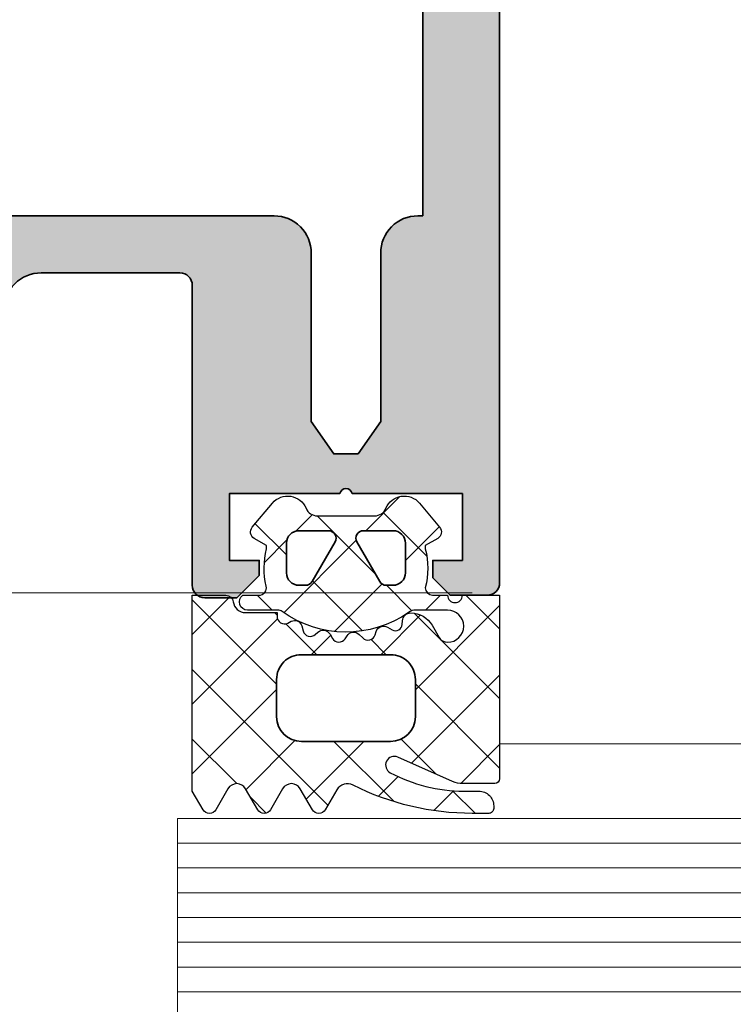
# Model space of a CAD drawing. Header units: millimetres. Extents: x 71658 to 298332, y -154437 to -30421.
# Tile 60 of 155: x 90961 to 90990, y -58883 to -58843. Entities that reach past the tile are written whole.
import ezdxf

# ---------------------------------------------------------------- set-up
doc = ezdxf.new("R2010")
doc.units = ezdxf.units.MM
doc.header["$LTSCALE"] = 500
doc.header["$MEASUREMENT"] = 0
doc.linetypes.add('Center', pattern=[48, 30, -6, 6, -6])
for name, color, linetype, lineweight in [('0S-Profile Aluminium', 254, 'Continuous', 35), ('0S-Profile EPDM', 22, 'Continuous', 25), ('0S-Shading Aluminium', 252, 'Continuous', 20), ('0S-Shading EPDM', 25, 'Continuous', 13), ('A-06-TELJED', 253, 'Center', 0), ('A-13-UKS', 250, 'Continuous', 5)]:
    doc.layers.add(name, color=color, linetype=linetype, lineweight=lineweight)

# ---------------------------------------------------------------- blocks, each defined once
blk = doc.blocks.new('TELG')
at = {"layer": 'A-06-TELJED', "ltscale": 0.05}
blk.add_line((129079.1743373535, -58865.99671087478), (85658.8046493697, -58865.99671087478), dxfattribs=at)
blk = doc.blocks.new('326250__0D7F564E_131F_42B5_8D8E_139EDF286AFF_')
at = {"layer": '0S-Shading Aluminium'}
h = blk.add_hatch(color=256, dxfattribs=at)
edge = h.paths.add_edge_path()
edge.add_arc((-23.50000000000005, 173.4999999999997), 1.500000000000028, 89.99999999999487, 180)
edge.add_line((-25.00000000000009, 173.4999999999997), (-25.00000000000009, 0.4999999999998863))
edge.add_arc((-24.50000000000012, 0.4999999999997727), 0.4999999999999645, 180, 269.9999999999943)
edge.add_line((-24.50000000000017, -1.705e-13), (-23.00000000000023, 0))
edge.add_line((-23.00000000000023, 0), (-22.30000000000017, 0.6999999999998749))
edge.add_line((-22.30000000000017, 0.6999999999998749), (-22.30000000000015, 1.399999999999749))
edge.add_line((-22.30000000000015, 1.399999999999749), (-23.50000000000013, 1.399999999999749))
edge.add_line((-23.50000000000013, 1.399999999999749), (-23.50000000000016, 4.099999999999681))
edge.add_line((-23.50000000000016, 4.099999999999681), (-19.04494897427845, 4.099999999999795))
edge.add_ellipse((-18.80000000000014, 4.049999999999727), major_axis=(-0.2500000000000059, 0), ratio=1, start_angle=191.5369590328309, end_angle=348.4630409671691, ccw=False)
edge.add_line((-18.55505102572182, 4.099999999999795), (-14.10000000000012, 4.099999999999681))
edge.add_line((-14.10000000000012, 4.099999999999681), (-14.10000000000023, 1.399999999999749))
edge.add_line((-14.10000000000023, 1.399999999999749), (-15.30000000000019, 1.399999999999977))
edge.add_line((-15.30000000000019, 1.399999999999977), (-15.30000000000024, 0.799999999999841))
edge.add_line((-15.30000000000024, 0.799999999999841), (-14.4000000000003, -0.1000000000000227))
edge.add_line((-14.4000000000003, -0.1000000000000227), (-13.10000000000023, -0.1000000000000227))
edge.add_arc((-13.10000000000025, 0.4000000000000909), 0.5000000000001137, 270.0000000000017, 360)
edge.add_line((-12.60000000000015, 0.4000000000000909), (-12.60000000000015, 12.49999999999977))
edge.add_ellipse((-12.10000000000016, 12.49999999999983), major_axis=(-0.4999999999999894, 0), ratio=1, start_angle=270.0000000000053, end_angle=360, ccw=False)
edge.add_line((-12.10000000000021, 12.99999999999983), (-6.500000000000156, 12.99999999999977))
edge.add_ellipse((-6.500000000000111, 11.49999999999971), major_axis=(-1.500000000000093, 0), ratio=1, start_angle=180, end_angle=270.0000000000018, ccw=False)
edge.add_line((-5.000000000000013, 11.49999999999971), (-5, -15.50000000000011))
edge.add_arc((-4.500000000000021, -15.50000000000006), 0.4999999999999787, 180, 270.0000000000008)
edge.add_line((-4.500000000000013, -16.00000000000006), (-3.500000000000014, -16.00000000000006))
edge.add_arc((-3.500000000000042, -15), 1.000000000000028, 270.0000000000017, 360)
edge.add_line((-2.500000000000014, -15), (-2.499999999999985, -14.05277679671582))
edge.add_line((-2.499999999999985, -14.05277679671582), (-2.000000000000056, -13.76410166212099))
edge.add_line((-2.000000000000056, -13.76410166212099), (-2.000000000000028, -12.54145193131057))
edge.add_line((-2.000000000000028, -12.54145193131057), (-2.500000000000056, -12.2527767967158))
edge.add_line((-2.500000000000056, -12.2527767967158), (-2, -11.96410166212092))
edge.add_line((-2, -11.96410166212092), (-2.000000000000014, -10.74145193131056))
edge.add_line((-2.000000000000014, -10.74145193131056), (-2.500000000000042, -10.45277679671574))
edge.add_line((-2.500000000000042, -10.45277679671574), (-2.000000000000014, -10.16410166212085))
edge.add_line((-2.000000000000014, -10.16410166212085), (-2.000000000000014, -8.94145193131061))
edge.add_line((-2.000000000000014, -8.94145193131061), (-2.500000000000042, -8.652776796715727))
edge.add_line((-2.500000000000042, -8.652776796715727), (-2.000000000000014, -8.364101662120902))
edge.add_line((-2.000000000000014, -8.364101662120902), (-2.000000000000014, -7.141451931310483))
edge.add_line((-2.000000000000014, -7.141451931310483), (-2.500000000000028, -6.852776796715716))
edge.add_line((-2.500000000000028, -6.852776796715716), (-2.000000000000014, -6.564101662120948))
edge.add_line((-2.000000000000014, -6.564101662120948), (-2.000000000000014, -5.34145193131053))
edge.add_line((-2.000000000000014, -5.34145193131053), (-2.500000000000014, -5.052776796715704))
edge.add_line((-2.500000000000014, -5.052776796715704), (-2, -4.764101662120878))
edge.add_line((-2, -4.764101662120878), (-2.000000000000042, -3.541451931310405))
edge.add_line((-2.000000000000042, -3.541451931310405), (-2.500000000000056, -3.252776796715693))
edge.add_line((-2.500000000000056, -3.252776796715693), (-2.000000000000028, -2.96410166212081))
edge.add_line((-2.000000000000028, -2.96410166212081), (-2.000000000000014, -1.741451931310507))
edge.add_line((-2.000000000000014, -1.741451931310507), (-2.500000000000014, -1.452776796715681))
edge.add_line((-2.500000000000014, -1.452776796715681), (-2.000000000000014, -1.164101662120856))
edge.add_line((-2.000000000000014, -1.164101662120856), (-2.000000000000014, -0.1641016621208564))
edge.add_line((-2.000000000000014, -0.1641016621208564), (-0.8660253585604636, 1.79999999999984))
edge.add_ellipse((4.52239864e-08, 1.29999999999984), major_axis=(-1.00000000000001, 0), ratio=1, start_angle=210.0000000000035, end_angle=330.00000000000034, ccw=False)
edge.add_line((0.8660254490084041, 1.799999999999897), (1.999999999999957, -0.1641015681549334))
edge.add_line((1.999999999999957, -0.1641015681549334), (1.999999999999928, -2.111324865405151))
edge.add_line((1.999999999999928, -2.111324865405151), (2.5, -2.40000000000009))
edge.add_line((2.5, -2.40000000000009), (1.999999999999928, -2.688675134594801))
edge.add_line((1.999999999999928, -2.688675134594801), (1.999999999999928, -3.911324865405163))
edge.add_line((1.999999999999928, -3.911324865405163), (2.499999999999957, -4.200000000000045))
edge.add_line((2.499999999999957, -4.200000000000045), (1.999999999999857, -4.488675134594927))
edge.add_line((1.999999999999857, -4.488675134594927), (1.999999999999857, -5.711324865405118))
edge.add_line((1.999999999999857, -5.711324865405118), (2.499999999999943, -6.000000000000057))
edge.add_line((2.499999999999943, -6.000000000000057), (1.999999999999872, -6.288675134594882))
edge.add_line((1.999999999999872, -6.288675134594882), (1.999999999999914, -7.511324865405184))
edge.add_line((1.999999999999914, -7.511324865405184), (2.4999999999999, -7.800000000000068))
edge.add_line((2.4999999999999, -7.800000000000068), (1.9999999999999, -8.088675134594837))
edge.add_line((1.9999999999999, -8.088675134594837), (1.999999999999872, -9.31132486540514))
edge.add_line((1.999999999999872, -9.31132486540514), (2.499999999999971, -9.600000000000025))
edge.add_line((2.499999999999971, -9.600000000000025), (1.999999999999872, -9.888675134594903))
edge.add_line((1.999999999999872, -9.888675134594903), (1.999999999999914, -11.11132486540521))
edge.add_line((1.999999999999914, -11.11132486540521), (2.499999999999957, -11.40000000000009))
edge.add_line((2.499999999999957, -11.40000000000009), (1.999999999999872, -11.68867513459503))
edge.add_line((1.999999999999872, -11.68867513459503), (1.999999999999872, -12.91132486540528))
edge.add_line((1.999999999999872, -12.91132486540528), (2.499999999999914, -13.20000000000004))
edge.add_line((2.499999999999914, -13.20000000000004), (1.999999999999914, -13.48867513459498))
edge.add_line((1.999999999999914, -13.48867513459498), (1.9999999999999, -14.71132486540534))
edge.add_line((1.9999999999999, -14.71132486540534), (2.499999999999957, -15.00000000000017))
edge.add_arc((3.499999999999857, -15.00000000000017), 0.9999999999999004, 180, 270.0000000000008)
edge.add_line((3.499999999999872, -16.00000000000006), (4.499999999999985, -16.00000000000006))
edge.add_arc((4.500000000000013, -15.50000000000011), 0.4999999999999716, 269.9999999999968, 360)
edge.add_line((4.999999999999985, -15.50000000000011), (4.999999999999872, 11.49999999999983))
edge.add_ellipse((6.499999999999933, 11.49999999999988), major_axis=(-1.500000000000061, 0), ratio=1, start_angle=270.00000000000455, end_angle=360, ccw=False)
edge.add_line((6.499999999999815, 13), (12.10000009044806, 12.99999999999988))
edge.add_ellipse((12.100000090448, 12.49999999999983), major_axis=(-0.500000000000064, 0), ratio=1, start_angle=180, end_angle=269.99999999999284, ccw=False)
edge.add_line((12.60000009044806, 12.49999999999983), (12.60000009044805, 0.4000000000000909))
edge.add_arc((13.10000009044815, 0.4000000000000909), 0.5000000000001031, 180, 270.0000000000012)
edge.add_line((13.10000009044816, -0.1000000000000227), (14.40000009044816, -0.1000000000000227))
edge.add_line((14.40000009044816, -0.1000000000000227), (15.30000009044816, 0.7999999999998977))
edge.add_line((15.30000009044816, 0.7999999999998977), (15.30000009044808, 1.399999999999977))
edge.add_line((15.30000009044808, 1.399999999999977), (14.10000009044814, 1.399999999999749))
edge.add_line((14.10000009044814, 1.399999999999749), (14.10000009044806, 4.099999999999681))
edge.add_line((14.10000009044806, 4.099999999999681), (18.55505111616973, 4.099999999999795))
edge.add_ellipse((18.80000009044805, 4.049999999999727), major_axis=(-0.2500000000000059, 0), ratio=1, start_angle=191.5369590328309, end_angle=348.4630409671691, ccw=False)
edge.add_line((19.04494906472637, 4.099999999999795), (23.50000009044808, 4.099999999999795))
edge.add_line((23.50000009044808, 4.099999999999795), (23.50000009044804, 1.399999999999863))
edge.add_line((23.50000009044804, 1.399999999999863), (22.30000009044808, 1.399999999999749))
edge.add_line((22.30000009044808, 1.399999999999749), (22.30000009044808, 0.6999999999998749))
edge.add_line((22.30000009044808, 0.6999999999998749), (23.00000009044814, 0))
edge.add_line((23.00000009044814, 0), (24.50000009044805, -1.705e-13))
edge.add_arc((24.50000009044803, 0.4999999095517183), 0.4999999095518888, 270.0000000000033, 360)
edge.add_line((24.99999999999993, 0.4999999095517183), (24.99999999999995, 173.4999999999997))
edge.add_arc((23.49999999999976, 173.4999999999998), 1.500000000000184, 0, 89.99999999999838)
edge.add_line((23.4999999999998, 175), (-23.49999999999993, 174.9999999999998))
edge = h.paths.add_edge_path()
edge.add_line((21.89999999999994, 169.4999999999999), (21.89999999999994, 15.29999999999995))
edge.add_line((21.89999999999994, 15.29999999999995), (21.70000009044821, 15.30000000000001))
edge.add_arc((21.70000009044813, 13.79999999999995), 1.500000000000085, 89.99999999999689, 180)
edge.add_line((20.20000009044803, 13.79999999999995), (20.20000009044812, 7.000000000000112))
edge.add_line((20.20000009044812, 7.000000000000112), (19.28973029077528, 5.699999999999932))
edge.add_line((19.28973029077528, 5.699999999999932), (18.31026989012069, 5.699999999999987))
edge.add_line((18.31026989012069, 5.699999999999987), (17.40000009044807, 7.000000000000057))
edge.add_line((17.40000009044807, 7.000000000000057), (17.40000009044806, 13.79999999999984))
edge.add_arc((15.90000009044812, 13.79999999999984), 1.499999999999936, 0, 89.99999999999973)
edge.add_line((15.90000009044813, 15.29999999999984), (-15.90000000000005, 15.29999999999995))
edge.add_arc((-15.90000000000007, 13.79999999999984), 1.500000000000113, 89.9999999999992, 180)
edge.add_line((-17.40000000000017, 13.79999999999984), (-17.40000000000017, 7.000000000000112))
edge.add_line((-17.40000000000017, 7.000000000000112), (-18.31026979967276, 5.699999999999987))
edge.add_line((-18.31026979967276, 5.699999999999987), (-19.28973020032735, 5.699999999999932))
edge.add_line((-19.28973020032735, 5.699999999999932), (-20.2000000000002, 7.000000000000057))
edge.add_line((-20.2000000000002, 7.000000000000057), (-20.20000000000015, 13.79999999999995))
edge.add_arc((-21.70000000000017, 13.79999999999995), 1.500000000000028, 0, 90.00000000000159)
edge.add_line((-21.70000000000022, 15.29999999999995), (-21.90000000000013, 15.29999999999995))
edge.add_line((-21.90000000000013, 15.29999999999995), (-21.90000000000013, 169.4999999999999))
edge.add_line((-21.90000000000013, 169.4999999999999), (21.89999999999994, 169.4999999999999))
at = {"layer": '0S-Profile Aluminium', "color": 7}
for points in [[(-25.00000000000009, 173.4999999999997), (-25.00000000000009, 0.4999999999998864)], [(-21.70000000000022, 15.29999999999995), (-21.90000000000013, 15.29999999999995), (-21.90000000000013, 169.4999999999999), (21.89999999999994, 169.4999999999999)], [(15.90000009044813, 15.29999999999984), (-15.90000000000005, 15.29999999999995)], [(-17.40000000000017, 13.79999999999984), (-17.40000000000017, 7.000000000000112), (-18.31026979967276, 5.699999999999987), (-19.28973020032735, 5.699999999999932), (-20.2000000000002, 7.000000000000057), (-20.20000000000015, 13.79999999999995)], [(-12.10000000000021, 12.99999999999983), (-6.500000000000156, 12.99999999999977)], [(-12.60000000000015, 0.4000000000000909), (-12.60000000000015, 12.49999999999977)], [(-24.50000000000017, -1.705e-13), (-23.00000000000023, 0), (-22.30000000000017, 0.6999999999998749), (-22.30000000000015, 1.399999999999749), (-23.50000000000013, 1.399999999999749), (-23.50000000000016, 4.099999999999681), (-19.04494897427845, 4.099999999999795)], [(-18.55505102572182, 4.099999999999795), (-14.10000000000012, 4.099999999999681), (-14.10000000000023, 1.399999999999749), (-15.30000000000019, 1.399999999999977), (-15.30000000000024, 0.799999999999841), (-14.4000000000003, -0.1000000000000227), (-13.10000000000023, -0.1000000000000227)]]:
    blk.add_lwpolyline(points, dxfattribs=at)
for centre, radius, start, end in [((-21.70000000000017, 13.79999999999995), 1.500000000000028, 0, 90.00000000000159), ((-15.90000000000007, 13.79999999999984), 1.500000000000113, 89.9999999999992, 180), ((-24.50000000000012, 0.4999999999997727), 0.4999999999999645, 180, 269.9999999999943), ((-13.10000000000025, 0.4000000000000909), 0.5000000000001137, 270.0000000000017, 0)]:
    blk.add_arc(centre, radius, start, end, dxfattribs=at)
at = {"layer": '0S-Profile Aluminium', "color": 7, "extrusion": (0, 0, -1)}
for centre, radius, start, end in [((12.10000000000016, 12.49999999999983), 0.4999999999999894, 0, 89.99999999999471), ((6.500000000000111, 11.49999999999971), 1.500000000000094, 89.99999999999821, 180), ((18.80000000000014, 4.049999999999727), 0.2500000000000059, 11.53695903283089, 168.4630409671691)]:
    blk.add_arc(centre, radius, start, end, dxfattribs=at)
blk = doc.blocks.new('326250__BCB2EE5B_FE20_4324_8567_B4B490B9147F_')
at = {"layer": '0S-Profile Aluminium', "color": 7}
blk.add_blockref('326250__0D7F564E_131F_42B5_8D8E_139EDF286AFF_', (0, 0), dxfattribs=at)
blk = doc.blocks.new('244294__8E00D066_D746_4347_9870_1C9890C72A1E_')
at = {"layer": '0S-Shading EPDM'}
h = blk.add_hatch(dxfattribs=at)
h.set_pattern_fill('ANSI37', color=256, scale=0.625, angle=90, style=0)
h.set_pattern_definition([(135, (0, 0), (-1.403165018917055, -1.403165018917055), []), (225, (0, 0), (1.403165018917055, -1.403165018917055), [])])
edge = h.paths.add_edge_path()
edge.add_line((-6.62392958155e-05, -0.0007190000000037), (-6.62392958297e-05, -7.400374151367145))
edge.add_arc((0.1999597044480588, -7.40034515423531), 0.2000259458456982, 180.0083059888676, 269.9960652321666)
edge.add_line((0.1999459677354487, -7.600371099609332), (1.49236540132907, -7.600371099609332))
edge.add_arc((1.492286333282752, -6.599929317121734), 1.000441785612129, 270.0045282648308, 293.9937947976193)
edge.add_line((1.899103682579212, -7.513922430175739), (4.107599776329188, -6.530630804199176))
edge.add_ellipse((4.249949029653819, -6.850376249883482), major_axis=(-0.3500006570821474, 0), ratio=1, start_angle=118.07479237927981, end_angle=293.9984161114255, ccw=False)
edge.add_ellipse((1.449906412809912, -1.600182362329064), major_axis=(-6.300191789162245, 0), ratio=1, start_angle=90.00035972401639, end_angle=118.0721272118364, ccw=False)
edge.add_line((1.449945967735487, -7.900374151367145), (0.8399606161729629, -7.900374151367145))
edge.add_arc((0.8398540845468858, -8.500243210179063), 0.5998690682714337, 89.9898247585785, 180.0123609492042)
edge.add_line((0.2399850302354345, -8.500372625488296), (0.2399850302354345, -8.600371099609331))
edge.add_arc((0.4398570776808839, -8.600503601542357), 0.1998720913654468, 179.9620166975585, 270.0226819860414)
edge.add_line((0.4399362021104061, -8.800375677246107), (1.109980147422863, -8.80037567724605))
edge.add_arc((1.109861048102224, 1.900063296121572), 10.70043897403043, 270.000637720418, 296.6601855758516)
edge.add_ellipse((6.140195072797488, -8.118956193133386), major_axis=(-0.5104937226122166, 0), ratio=1, start_angle=211.8069385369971, end_angle=296.6614294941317, ccw=False)
edge.add_line((6.574027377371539, -7.849896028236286), (7.036371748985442, -8.65071747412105))
edge.add_arc((7.296167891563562, -8.500745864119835), 0.2999758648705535, 209.9964001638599, 330.0035998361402)
edge.add_line((7.555964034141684, -8.65071747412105), (8.043818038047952, -7.805716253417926))
edge.add_ellipse((8.398890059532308, -8.010704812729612), major_axis=(-0.409995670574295, 0), ratio=1, start_angle=209.9985031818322, end_angle=330.0014968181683, ccw=False)
edge.add_line((8.75396208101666, -7.805716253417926), (9.241877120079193, -8.65071747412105))
edge.add_arc((9.501673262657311, -8.500745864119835), 0.2999758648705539, 209.9964001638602, 330.0035998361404)
edge.add_line((9.761469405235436, -8.65071747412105), (10.24932340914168, -7.805716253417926))
edge.add_ellipse((10.60439543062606, -8.010760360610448), major_axis=(-0.4100234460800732, 0), ratio=1, start_angle=210.005225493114, end_angle=329.994774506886, ccw=False)
edge.add_line((10.95946745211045, -7.805716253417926), (11.4473214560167, -8.65071747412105))
edge.add_arc((11.70711759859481, -8.500745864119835), 0.2999758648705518, 209.9964001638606, 330.0035998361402)
edge.add_line((11.96691374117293, -8.65071747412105), (12.39995817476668, -7.900717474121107))
edge.add_line((12.39995817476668, -7.900717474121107), (12.39995817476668, -0.0007190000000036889))
edge.add_line((12.39995817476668, -0.0007190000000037), (11.04613737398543, -0.0007190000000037))
edge.add_arc((11.04615302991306, -0.30076149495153), 0.3000424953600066, 90.00298963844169, 172.8115002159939)
edge.add_ellipse((10.25245236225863, -0.2007860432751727), major_axis=(-0.4999299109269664, 0), ratio=1, start_angle=89.99115282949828, end_angle=172.8263290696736, ccw=False)
edge.add_line((10.25237516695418, -0.7007159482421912), (8.979975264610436, -0.7007159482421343))
edge.add_line((8.979975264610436, -0.7007159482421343), (8.979975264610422, -0.8556613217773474))
edge.add_ellipse((8.679931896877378, -0.855602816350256), major_axis=(-0.30004337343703, 0), ratio=1, start_angle=63.008989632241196, end_angle=179.9888279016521, ccw=False)
edge.add_line((8.543757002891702, -1.122964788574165), (8.406305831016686, -1.052934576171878))
edge.add_arc((8.270121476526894, -1.320247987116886), 0.3000043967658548, 63.00317044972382, 164.9985287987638)
edge.add_line((7.98034147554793, -1.242593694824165), (7.926691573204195, -1.44275848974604))
edge.add_ellipse((7.636940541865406, -1.365144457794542), major_axis=(-0.2999659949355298, 0), ratio=1, start_angle=47.9971582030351, end_angle=165.0045244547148, ccw=False)
edge.add_line((7.436213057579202, -1.588052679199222), (7.329218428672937, -1.491723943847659))
edge.add_arc((7.117750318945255, -1.726604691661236), 0.3160501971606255, 48.00262244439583, 149.9974068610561)
edge.add_line((6.844049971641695, -1.568567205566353), (6.74407438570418, -1.741723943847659))
edge.add_ellipse((6.484262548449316, -1.591719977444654), major_axis=(-0.3000056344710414, 0), ratio=1, start_angle=33.00145831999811, end_angle=149.9997465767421, ccw=False)
edge.add_line((6.232660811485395, -1.755121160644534), (6.154230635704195, -1.634378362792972))
edge.add_arc((5.889216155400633, -1.806412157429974), 0.3159561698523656, 32.98956372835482, 135.0090086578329)
edge.add_line((5.66576628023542, -1.583032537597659), (5.524347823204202, -1.724420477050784))
edge.add_ellipse((5.312222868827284, -1.512291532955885), major_axis=(-0.299992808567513, 0), ratio=1, start_angle=17.999101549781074, end_angle=134.9994611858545, ccw=False)
edge.add_line((5.026911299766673, -1.604989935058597), (4.982416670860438, -1.468072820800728))
edge.add_arc((4.681847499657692, -1.565752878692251), 0.3160430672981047, 18.00331285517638, 119.9929715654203)
edge.add_line((4.523859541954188, -1.292032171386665), (4.337763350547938, -1.399469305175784))
edge.add_ellipse((4.201722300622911, -1.163734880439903), major_axis=(-0.2721725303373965, 0), ratio=1, start_angle=3.014698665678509, end_angle=119.9890097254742, ccw=False)
edge.add_line((3.929926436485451, -1.17804901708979), (3.922419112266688, -1.034280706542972))
edge.add_arc((3.584257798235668, -1.052017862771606), 0.338626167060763, 3.002513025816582, 90.82171138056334)
edge.add_arc((3.593838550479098, -1.713385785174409), 1.000063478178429, 90.82715633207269, 149.9977283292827)
edge.add_line((2.727777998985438, -1.213319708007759), (2.446344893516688, -1.700715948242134))
edge.add_ellipse((2.099970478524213, -1.500787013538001), major_axis=(-0.3999335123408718, 0), ratio=1, start_angle=89.99998614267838, end_angle=150.0062564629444, ccw=False)
edge.add_ellipse((2.099970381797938, -1.250719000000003), major_axis=(-0.6500015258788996, 0), ratio=1, start_angle=-90, end_angle=90, ccw=False)
edge.add_line((2.099970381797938, -0.6007174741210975), (3.383957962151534, -0.6007174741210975))
edge.add_ellipse((3.383957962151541, -1.10071747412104), major_axis=(-0.4999999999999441, 0), ratio=1, start_angle=234.9221157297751, end_angle=270.0000000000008, ccw=False)
edge.add_arc((6.199975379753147, 2.909359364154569), 4.400068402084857, 234.9221157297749, 305.8412129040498)
edge.add_ellipse((8.952057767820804, -0.9007174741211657), major_axis=(-0.3000000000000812, 0), ratio=1, start_angle=269.99999999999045, end_angle=305.8412129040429, ccw=False)
edge.add_line((8.952057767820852, -0.6007174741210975), (10.16997770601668, -0.6007174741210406))
edge.add_arc((10.16997759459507, -0.2707305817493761), 0.3299868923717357, 270.0000193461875, 414.9099355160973)
edge.add_line((10.35967497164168, -0.0007190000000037), (9.708932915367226, -0.0007190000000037))
edge.add_ellipse((9.708932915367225, 0.2992810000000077), major_axis=(-0.3000000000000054, 0), ratio=1, start_angle=-13.197525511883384, end_angle=90.00000000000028, ccw=False)
edge.add_arc((6.355842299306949, 1.085588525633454), 3.144052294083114, 346.8024744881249, 374.4829967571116)
edge.add_line((9.39998258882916, 1.871892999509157), (9.399982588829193, 1.999281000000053))
edge.add_line((9.399982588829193, 1.999281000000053), (9.89998258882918, 2.287962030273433))
edge.add_arc((9.750009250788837, 2.547741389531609), 0.2999621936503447, 299.9982887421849, 400.0113157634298)
edge.add_line((9.979755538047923, 2.74059874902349), (9.163410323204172, 3.713514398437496))
edge.add_arc((8.5505730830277, 3.199227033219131), 0.8000381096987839, 40.00306471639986, 157.3772309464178)
edge.add_ellipse((7.350554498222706, 3.69928811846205), major_axis=(-0.5000025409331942, 0), ratio=1, start_angle=89.99880986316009, end_angle=157.3791395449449, ccw=False)
edge.add_line((7.350544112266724, 3.199285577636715), (5.049291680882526, 3.199285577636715))
edge.add_ellipse((5.049294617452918, 3.699247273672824), major_axis=(-0.4999616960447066, 0), ratio=1, start_angle=22.622387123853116, end_angle=89.99966346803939, ccw=False)
edge.add_arc((3.849366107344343, 3.199317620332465), 0.7999452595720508, 22.61560702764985, 140.0033242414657)
edge.add_line((3.236542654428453, 3.713476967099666), (2.420136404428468, 2.740561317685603))
edge.add_arc((2.650008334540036, 2.547746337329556), 0.3000311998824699, 140.0103091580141, 239.9950724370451)
edge.add_line((2.499970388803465, 2.287924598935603), (2.999970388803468, 1.999243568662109))
edge.add_line((2.999970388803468, 1.999243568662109), (2.999970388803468, 1.871855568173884))
edge.add_arc((6.039919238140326, 1.085551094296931), 3.139994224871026, 165.4978757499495, 194.5021242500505)
edge.add_ellipse((2.699870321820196, 0.2993436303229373), major_axis=(-0.3001000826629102, 0), ratio=1, start_angle=90.90520838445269, end_angle=179.9814786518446, ccw=False)
edge.add_line((2.704611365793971, -0.0007190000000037), (2.099970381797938, -0.0007190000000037))
edge.add_ellipse((1.799952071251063, -0.0007190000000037), major_axis=(-0.300018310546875, 0), ratio=1, start_angle=0, end_angle=180, ccw=False)
edge.add_line((1.499933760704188, -0.0007190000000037), (-6.62392958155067e-05, -0.0007190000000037))
edge = h.paths.add_edge_path()
edge.add_line((3.800048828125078, 0.9000045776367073), (3.800048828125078, 2.100001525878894))
edge.add_ellipse((4.299960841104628, 2.10008951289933), major_axis=(-0.4999120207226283, 0), ratio=1, start_angle=-90.01008434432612, end_angle=0.01008434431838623, ccw=False)
edge.add_line((4.300048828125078, 2.600001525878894), (5.500000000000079, 2.600001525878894))
edge.add_ellipse((5.500033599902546, 2.300010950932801), major_axis=(-0.2999905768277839, 0), ratio=1, start_angle=149.9975553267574, end_angle=270.00641731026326, ccw=False)
edge.add_line((5.759826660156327, 2.150004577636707), (4.836059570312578, 0.5499984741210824))
edge.add_ellipse((4.57629621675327, 0.6999339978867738), major_axis=(-0.2999294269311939, 0), ratio=1, start_angle=89.98790648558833, end_angle=150.0064385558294, ccw=False)
edge.add_line((4.576232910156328, 0.4000045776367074), (4.300048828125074, 0.4000045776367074))
edge.add_ellipse((4.299959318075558, 0.8999150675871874), major_axis=(-0.4999104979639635, 0), ratio=1, start_angle=-0.010258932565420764, end_angle=90.01025893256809, ccw=False)
edge = h.paths.add_edge_path()
edge.add_line((8.600036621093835, 2.100001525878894), (8.600036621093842, 0.9000045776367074))
edge.add_ellipse((8.09995774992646, 0.9000834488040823), major_axis=(-0.500078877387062, 0), ratio=1, start_angle=90.00903654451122, end_angle=179.9909634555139, ccw=False)
edge.add_line((8.100036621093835, 0.4000045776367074), (7.823791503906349, 0.4000045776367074))
edge.add_ellipse((7.823735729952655, 0.6999470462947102), major_axis=(-0.2999424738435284, 0), ratio=1, start_angle=29.99500087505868, end_angle=90.0106540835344, ccw=False)
edge.add_line((7.563964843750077, 0.5499984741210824), (6.640197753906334, 2.150004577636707))
edge.add_ellipse((6.900017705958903, 2.299995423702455), major_axis=(-0.3000061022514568, 0), ratio=1, start_angle=-90.00128112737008, end_angle=29.99730849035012, ccw=False)
edge.add_line((6.900024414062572, 2.600001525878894), (8.100036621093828, 2.600001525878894))
edge.add_ellipse((8.099956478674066, 2.099921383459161), major_axis=(-0.5000801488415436, 0), ratio=1, start_angle=180.0091821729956, end_angle=269.9908178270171, ccw=False)
edge = h.paths.add_edge_path()
edge.add_line((3.399958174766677, -4.90071899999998), (3.399958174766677, -3.40071899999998))
edge.add_ellipse((4.399958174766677, -3.40071899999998), major_axis=(-1, 0), ratio=1, start_angle=269.99999999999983, end_angle=360, ccw=False)
edge.add_line((4.399958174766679, -2.40071899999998), (7.999958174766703, -2.40071899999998))
edge.add_ellipse((7.999958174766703, -3.40071899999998), major_axis=(-1, 0), ratio=1, start_angle=180, end_angle=270, ccw=False)
edge.add_line((8.999958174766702, -3.40071899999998), (8.999958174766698, -4.90071899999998))
edge.add_ellipse((7.9999581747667, -4.90071899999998), major_axis=(-0.9999999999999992, 0), ratio=1, start_angle=90.00000000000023, end_angle=180, ccw=False)
edge.add_line((7.999958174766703, -5.900718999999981), (4.399958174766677, -5.900718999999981))
edge.add_ellipse((4.399958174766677, -4.90071899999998), major_axis=(-1, 0), ratio=1, start_angle=0, end_angle=90, ccw=False)
at = {"layer": '0S-Profile Aluminium', "color": 7}
for points in [[(4.300048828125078, 2.600001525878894), (5.500000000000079, 2.600001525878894)], [(6.900024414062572, 2.600001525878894), (8.100036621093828, 2.600001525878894)], [(3.800048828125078, 0.9000045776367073), (3.800048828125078, 2.100001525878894)], [(5.759826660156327, 2.150004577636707), (4.836059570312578, 0.5499984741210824)], [(7.563964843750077, 0.5499984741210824), (6.640197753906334, 2.150004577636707)], [(8.600036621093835, 2.100001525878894), (8.600036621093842, 0.9000045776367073)], [(4.576232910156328, 0.4000045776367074), (4.300048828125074, 0.4000045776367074)], [(8.100036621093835, 0.4000045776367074), (7.823791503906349, 0.4000045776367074)], [(4.399958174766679, -2.40071899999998), (7.999958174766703, -2.40071899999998)], [(3.399958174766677, -4.90071899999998), (3.399958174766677, -3.40071899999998)], [(8.999958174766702, -3.40071899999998), (8.999958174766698, -4.90071899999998)], [(7.999958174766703, -5.900718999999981), (4.399958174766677, -5.900718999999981)]]:
    blk.add_lwpolyline(points, dxfattribs=at)
at = {"layer": '0S-Profile Aluminium', "color": 7, "extrusion": (0, 0, -1)}
for centre, radius, start, end in [((-4.299960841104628, 2.10008951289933), 0.4999120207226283, 359.9899156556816, 90.01008434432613), ((-5.500033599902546, 2.300010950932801), 0.2999905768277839, 89.99358268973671, 210.0024446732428), ((-6.900017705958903, 2.299995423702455), 0.3000061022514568, 330.0026915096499, 90.00128112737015), ((-8.099956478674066, 2.099921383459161), 0.5000801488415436, 90.00918217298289, 179.9908178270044), ((-4.299959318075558, 0.8999150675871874), 0.4999104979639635, 269.9897410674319, 0.0102589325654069), ((-8.09995774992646, 0.9000834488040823), 0.500078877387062, 180.0090365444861, 269.9909634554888), ((-4.57629621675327, 0.6999339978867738), 0.2999294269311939, 209.9935614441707, 270.0120935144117), ((-7.823735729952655, 0.6999470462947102), 0.2999424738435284, 269.9893459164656, 330.0049991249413), ((-4.399958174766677, -3.40071899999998), 1, 0, 90.00000000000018), ((-7.999958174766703, -3.40071899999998), 1, 90, 180), ((-4.399958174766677, -4.90071899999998), 1, 270, 0), ((-7.9999581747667, -4.90071899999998), 0.9999999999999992, 180, 269.9999999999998)]:
    blk.add_arc(centre, radius, start, end, dxfattribs=at)
at = {"layer": '0S-Profile EPDM', "color": 7}
for points in [[(3.236542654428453, 3.713476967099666), (2.420136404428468, 2.740561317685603)], [(9.979755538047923, 2.74059874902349), (9.163410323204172, 3.713514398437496)], [(7.350544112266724, 3.199285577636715), (5.049291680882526, 3.199285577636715)], [(2.499970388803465, 2.287924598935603), (2.999970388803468, 1.999243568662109), (2.999970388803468, 1.871855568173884)], [(9.39998258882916, 1.871892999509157), (9.399982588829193, 1.999281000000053), (9.89998258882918, 2.287962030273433)], [(-6.62392958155e-05, -0.0007190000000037), (-6.62392958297e-05, -7.400374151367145)], [(1.499933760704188, -0.0007190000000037), (-6.62392958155e-05, -0.0007190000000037)], [(2.704611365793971, -0.0007190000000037), (2.099970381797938, -0.0007190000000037)], [(10.35967497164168, -0.0007190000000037), (9.708932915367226, -0.0007190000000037)], [(11.96691374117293, -8.65071747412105), (12.39995817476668, -7.900717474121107), (12.39995817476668, -0.0007190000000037), (11.04613737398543, -0.0007190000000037)], [(2.099970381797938, -0.6007174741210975), (3.383957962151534, -0.6007174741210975)], [(8.952057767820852, -0.6007174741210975), (10.16997770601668, -0.6007174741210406)], [(10.25237516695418, -0.7007159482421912), (8.979975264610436, -0.7007159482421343), (8.979975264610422, -0.8556613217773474)], [(3.929926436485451, -1.17804901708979), (3.922419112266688, -1.034280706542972)], [(8.543757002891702, -1.122964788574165), (8.406305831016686, -1.052934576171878)], [(2.727777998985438, -1.213319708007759), (2.446344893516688, -1.700715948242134)], [(4.523859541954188, -1.292032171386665), (4.337763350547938, -1.399469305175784)], [(5.026911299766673, -1.604989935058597), (4.982416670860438, -1.468072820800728)], [(5.66576628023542, -1.583032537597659), (5.524347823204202, -1.724420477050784)], [(6.844049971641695, -1.568567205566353), (6.74407438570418, -1.741723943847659)], [(7.436213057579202, -1.588052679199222), (7.329218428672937, -1.491723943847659)], [(7.98034147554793, -1.242593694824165), (7.926691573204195, -1.44275848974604)], [(6.232660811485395, -1.755121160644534), (6.154230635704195, -1.634378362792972)], [(1.899103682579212, -7.513922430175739), (4.107599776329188, -6.530630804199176)], [(0.1999459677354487, -7.600371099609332), (1.49236540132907, -7.600371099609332)], [(1.449945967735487, -7.900374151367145), (0.8399606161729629, -7.900374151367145)], [(6.574027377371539, -7.849896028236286), (7.036371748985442, -8.65071747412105)], [(7.555964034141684, -8.65071747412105), (8.043818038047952, -7.805716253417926)], [(8.75396208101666, -7.805716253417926), (9.241877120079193, -8.65071747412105)], [(9.761469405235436, -8.65071747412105), (10.24932340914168, -7.805716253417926)], [(10.95946745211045, -7.805716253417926), (11.4473214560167, -8.65071747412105)], [(0.2399850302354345, -8.500372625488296), (0.2399850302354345, -8.600371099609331)], [(0.4399362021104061, -8.800375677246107), (1.109980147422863, -8.80037567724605)]]:
    blk.add_lwpolyline(points, dxfattribs=at)
for centre, radius, start, end in [((3.849366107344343, 3.199317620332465), 0.7999452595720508, 22.61560702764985, 140.0033242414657), ((8.5505730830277, 3.199227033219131), 0.8000381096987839, 40.00306471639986, 157.3772309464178), ((2.650008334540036, 2.547746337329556), 0.3000311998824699, 140.0103091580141, 239.9950724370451), ((9.750009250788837, 2.547741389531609), 0.2999621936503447, 299.9982887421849, 40.01131576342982), ((6.039919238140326, 1.085551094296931), 3.139994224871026, 165.4978757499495, 194.5021242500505), ((6.355842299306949, 1.085588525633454), 3.144052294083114, 346.8024744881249, 14.48299675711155), ((10.16997759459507, -0.2707305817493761), 0.3299868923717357, 270.0000193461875, 54.90993551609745), ((11.04615302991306, -0.30076149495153), 0.3000424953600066, 90.00298963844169, 172.8115002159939), ((3.593838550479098, -1.713385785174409), 1.000063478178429, 90.82715633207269, 149.9977283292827), ((3.584257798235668, -1.052017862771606), 0.338626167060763, 3.002513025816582, 90.82171138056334), ((6.199975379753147, 2.909359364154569), 4.400068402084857, 234.9221157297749, 305.8412129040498), ((8.270121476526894, -1.320247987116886), 0.3000043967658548, 63.00317044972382, 164.9985287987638), ((4.681847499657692, -1.565752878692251), 0.3160430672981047, 18.00331285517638, 119.9929715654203), ((5.889216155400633, -1.806412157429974), 0.3159561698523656, 32.98956372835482, 135.0090086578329), ((7.117750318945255, -1.726604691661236), 0.3160501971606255, 48.00262244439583, 149.9974068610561), ((0.1999597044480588, -7.40034515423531), 0.2000259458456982, 180.0083059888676, 269.9960652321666), ((1.492286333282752, -6.599929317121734), 1.000441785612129, 270.0045282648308, 293.9937947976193), ((0.8398540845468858, -8.500243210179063), 0.5998690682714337, 89.9898247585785, 180.0123609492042), ((1.109861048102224, 1.900063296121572), 10.70043897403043, 270.000637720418, 296.6601855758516), ((0.4398570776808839, -8.600503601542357), 0.1998720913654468, 179.9620166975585, 270.0226819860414), ((7.296167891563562, -8.500745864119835), 0.2999758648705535, 209.9964001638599, 330.0035998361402), ((9.501673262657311, -8.500745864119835), 0.2999758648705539, 209.9964001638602, 330.0035998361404), ((11.70711759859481, -8.500745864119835), 0.2999758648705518, 209.9964001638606, 330.0035998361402)]:
    blk.add_arc(centre, radius, start, end, dxfattribs=at)
at = {"layer": '0S-Profile EPDM', "color": 7, "extrusion": (0, 0, -1)}
for centre, radius, start, end in [((-5.049294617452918, 3.699247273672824), 0.4999616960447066, 270.0003365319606, 337.3776128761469), ((-7.350554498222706, 3.69928811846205), 0.5000025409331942, 202.6208604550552, 270.0011901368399), ((-2.699870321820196, 0.2993436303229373), 0.3001000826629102, 180.0185213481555, 269.0947916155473), ((-9.708932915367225, 0.2992810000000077), 0.3000000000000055, 269.9999999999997, 13.19752551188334), ((-1.799952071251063, -0.0007190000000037), 0.300018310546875, 180, 0), ((-10.25245236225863, -0.2007860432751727), 0.4999299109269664, 187.1736709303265, 270.0088471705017), ((-2.099970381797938, -1.250719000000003), 0.6500015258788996, 270, 90), ((-3.383957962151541, -1.10071747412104), 0.4999999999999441, 89.9999999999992, 125.0778842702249), ((-8.952057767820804, -0.9007174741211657), 0.3000000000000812, 54.1587870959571, 90.00000000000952), ((-4.201722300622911, -1.163734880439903), 0.2721725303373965, 240.0109902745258, 356.9853013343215), ((-8.679931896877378, -0.855602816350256), 0.30004337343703, 180.011172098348, 296.9910103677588), ((-7.636940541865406, -1.365144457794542), 0.2999659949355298, 194.9954755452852, 312.0028417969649), ((-2.099970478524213, -1.500787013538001), 0.3999335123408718, 209.9937435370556, 270.0000138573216), ((-5.312222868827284, -1.512291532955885), 0.299992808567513, 225.0005388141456, 342.0008984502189), ((-6.484262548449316, -1.591719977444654), 0.3000056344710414, 210.0002534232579, 326.9985416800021), ((-4.249949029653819, -6.850376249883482), 0.3500006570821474, 66.00158388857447, 241.9252076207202), ((-1.449906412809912, -1.600182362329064), 6.300191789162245, 241.9278727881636, 269.9996402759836), ((-6.140195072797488, -8.118956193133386), 0.5104937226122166, 63.3385705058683, 148.1930614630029), ((-8.398890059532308, -8.010704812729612), 0.409995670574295, 29.99850318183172, 150.0014968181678), ((-10.60439543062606, -8.010760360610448), 0.4100234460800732, 30.00522549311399, 149.994774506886)]:
    blk.add_arc(centre, radius, start, end, dxfattribs=at)
blk = doc.blocks.new('244294__A23FF67C_10AF_41B6_9C76_7C1808A9D958_')
at = {"layer": '0S-Profile EPDM', "color": 7}
blk.add_blockref('244294__8E00D066_D746_4347_9870_1C9890C72A1E_', (0, 0), dxfattribs=at)
blk = doc.blocks.new('lükanduksed')
at = {"layer": 'A-13-UKS'}
for p, q in [((91864.91738514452, -58872.09207830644), (90980.28886651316, -58872.09207830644)), ((90967.28880027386, -58875.09207830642), (91864.91738514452, -58875.09207830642)), ((90967.28880027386, -58875.09207830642), (90967.28880027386, -58883.09207830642)), ((90967.28880027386, -58876.09207830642), (91864.91738514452, -58876.09207830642)), ((90967.28880027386, -58877.09207830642), (91864.91738514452, -58877.09207830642)), ((90967.28880027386, -58878.09207830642), (91864.91738514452, -58878.09207830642)), ((90967.28880027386, -58879.09207830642), (91864.91738514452, -58879.09207830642)), ((90967.28880027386, -58880.09207830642), (91864.91738514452, -58880.09207830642)), ((90967.28880027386, -58881.09207830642), (91864.91738514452, -58881.09207830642)), ((90967.28880027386, -58882.09207830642), (91864.91738514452, -58882.09207830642))]:
    blk.add_line(p, q, dxfattribs=at)
at = {"layer": 'A-13-UKS', "extrusion": (0, 0, -1)}
blk.add_blockref('326250__BCB2EE5B_FE20_4324_8567_B4B490B9147F_', (-90955.28880027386, -58866.09207830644), dxfattribs=at)
at = {"layer": 'A-13-UKS', "xscale": -1}
blk.add_blockref('244294__A23FF67C_10AF_41B6_9C76_7C1808A9D958_', (90980.28880027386, -58866.09207830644), dxfattribs=at)

msp = doc.modelspace()

# ---------------------------------------------------------------- block references
at = {"layer": 'A-06-TELJED'}
msp.add_blockref('TELG', (0, 0), dxfattribs=at)

# ---------------------------------------------------------------- next in the draw order: block references
at = {"layer": 'A-13-UKS'}
msp.add_blockref('lükanduksed', (0, 0), dxfattribs=at)

doc.saveas('drawing.dxf')
